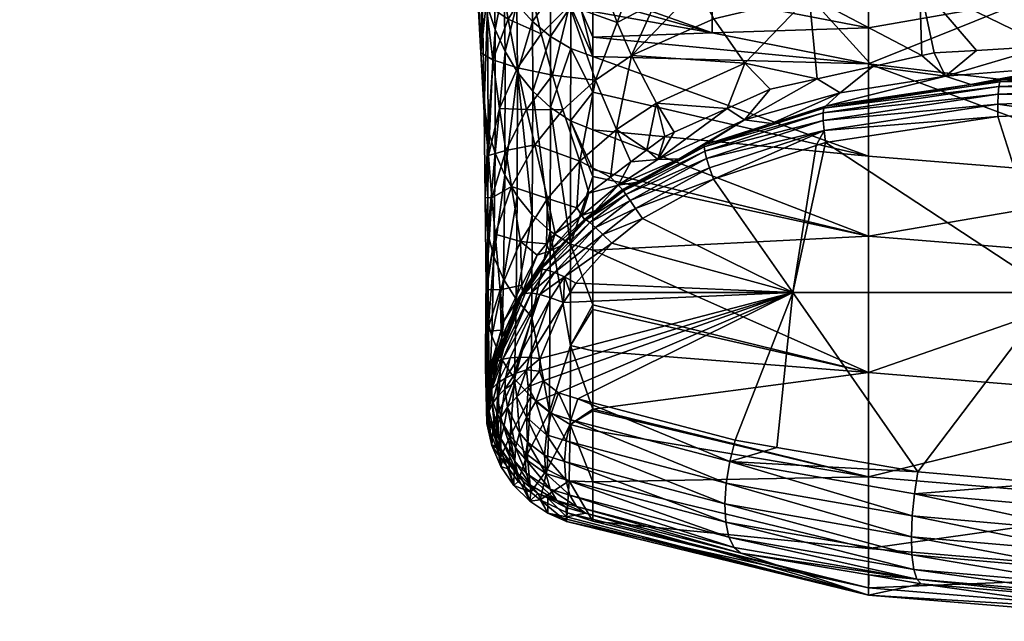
# Model space of a CAD drawing. Extents: x -0.127 to 0.127, y -0.117 to 0.028.
# Tile 2 of 256: x -0.11199 to -0.10088, y -0.06847 to -0.06168. Entities that reach past the tile are written whole.
import ezdxf

# ---------------------------------------------------------------- set-up
doc = ezdxf.new("R2010")
doc.units = 0
doc.layers.add('mesh', color=7, linetype='CONTINUOUS')

msp = doc.modelspace()

# ---------------------------------------------------------------- meshes
at = {"layer": 'mesh'}
mesh = msp.add_polyface(dxfattribs=at)
corners = [(-0.106726, -0.06151, 0.091809), (-0.106584, -0.061045, 0.092458), (-0.106478, -0.061675, 0.095358), (-0.106701, -0.063213, 0.09731), (-0.106786, -0.062053, 0.091165), (-0.106651, -0.062133, 0.094793), (-0.10675, -0.062728, 0.090849), (-0.106372, -0.062223, 0.098274), (-0.106576, -0.062681, 0.097791), (-0.106505, -0.063156, 0.100801), (-0.106662, -0.06369, 0.100401), (-0.106771, -0.061331, 0.084506), (-0.106866, -0.060609, 0.085081), (-0.106687, -0.060325, 0.089578), (-0.106372, -0.060654, 0.093109), (-0.106867, -0.060016, 0.085901), (-0.106789, -0.060499, 0.081157), (-0.106789, -0.060539, 0.081316), (-0.106731, -0.060799, 0.081269), (-0.106514, -0.062038, 0.0843), (-0.106625, -0.063187, 0.090541), (-0.106517, -0.063436, 0.090554), (-0.106626, -0.06179, 0.084281), (-0.106528, -0.061285, 0.081185), (-0.106644, -0.061049, 0.081226), (-0.106539, -0.060865, 0.079647), (-0.106659, -0.060644, 0.079737), (-0.106546, -0.060206, 0.078207), (-0.106703, -0.062927, 0.090526), (-0.106712, -0.061532, 0.084261), (-0.106746, -0.060409, 0.079832), (-0.106388, -0.061069, 0.079566), (-0.104115, -0.060891, 0.225583), (-0.111425, -0.059824, 0.220414), (-0.105513, -0.060891, 0.226842), (-0.107385, -0.060891, 0.230083), (-0.116444, -0.059817, 0.231104), (-0.107776, -0.060891, 0.231923), (-0.106751, -0.062657, 0.090528), (-0.106738, -0.063685, 0.096854), (-0.106772, -0.061265, 0.084239), (-0.10671, -0.064092, 0.096867)]
mesh.append_faces([[corners[k] for k in face] for face in [(0, 1, 2, 2), (3, 4, 5, 5), (3, 6, 4, 4), (7, 8, 5, 5), (9, 10, 3, 3), (8, 3, 5, 5), (8, 9, 3, 3), (4, 11, 12, 12), (1, 13, 14, 14), (0, 13, 1, 1), (15, 4, 12, 12), (0, 4, 15, 15), (0, 5, 4, 4), (2, 5, 0, 0), (2, 7, 5, 5), (16, 17, 18, 18), (19, 20, 21, 21), (19, 22, 20, 20), (23, 22, 19, 19), (23, 24, 22, 22), (25, 24, 23, 23), (25, 26, 24, 24), (27, 26, 25, 25), (22, 28, 20, 20), (22, 29, 28, 28), (24, 29, 22, 22), (24, 18, 29, 29), (26, 18, 24, 24), (26, 30, 18, 18), (31, 25, 23, 23), (32, 33, 34, 34), (35, 36, 37, 37), (6, 38, 4, 4), (39, 6, 3, 3), (12, 40, 17, 17), (12, 11, 40, 40), (4, 38, 11, 11), (39, 28, 6, 6), (39, 41, 28, 28), (28, 38, 6, 6), (29, 38, 28, 28), (29, 11, 38, 38), (29, 40, 11, 11), (18, 40, 29, 29), (18, 17, 40, 40)]])
mesh = msp.add_polyface(dxfattribs=at)
corners = [(-0.106239, -0.061291, 0.095925), (-0.106478, -0.061675, 0.095358), (-0.106584, -0.061045, 0.092458), (-0.106106, -0.061839, 0.098759), (-0.105788, -0.061519, 0.099246), (-0.106372, -0.062223, 0.098274), (-0.106272, -0.062695, 0.101203), (-0.106576, -0.062681, 0.097791), (-0.105979, -0.062305, 0.101607), (-0.105861, -0.062696, 0.104465), (-0.106179, -0.063094, 0.104142), (-0.10644, -0.063562, 0.103821), (-0.106505, -0.063156, 0.100801), (-0.106034, -0.063698, 0.110043), (-0.10567, -0.063278, 0.110205), (-0.105944, -0.060973, 0.096494), (-0.106372, -0.060654, 0.093109), (-0.1061, -0.060333, 0.093762), (-0.106207, -0.063882, 0.090574), (-0.106373, -0.062271, 0.084317), (-0.106378, -0.06367, 0.090565), (-0.106202, -0.062485, 0.084331), (-0.106205, -0.061701, 0.081117), (-0.106381, -0.061504, 0.081149), (-0.106208, -0.061251, 0.079496), (-0.106388, -0.061069, 0.079566), (-0.106003, -0.062671, 0.084341), (-0.106005, -0.064066, 0.090581), (-0.106001, -0.061869, 0.081092), (-0.106002, -0.061406, 0.079437), (-0.106002, -0.060665, 0.077857), (-0.105772, -0.060771, 0.077776), (-0.105773, -0.06153, 0.079391), (-0.105773, -0.062004, 0.081074), (-0.105776, -0.064215, 0.090584), (-0.105775, -0.062823, 0.084348), (-0.106517, -0.063436, 0.090554), (-0.106514, -0.062038, 0.0843), (-0.106528, -0.061285, 0.081185), (-0.106305, -0.060459, 0.078014), (-0.106539, -0.060865, 0.079647), (-0.106546, -0.060206, 0.078207)]
mesh.append_faces([[corners[k] for k in face] for face in [(0, 1, 2, 2), (0, 3, 1, 1), (4, 3, 0, 0), (5, 6, 7, 7), (8, 6, 5, 5), (8, 9, 6, 6), (10, 11, 12, 12), (10, 13, 11, 11), (14, 13, 10, 10), (6, 12, 7, 7), (6, 10, 12, 12), (9, 10, 6, 6), (9, 14, 10, 10), (0, 15, 4, 4), (0, 16, 15, 15), (2, 16, 0, 0), (3, 5, 1, 1), (3, 8, 5, 5), (4, 8, 3, 3), (17, 15, 16, 16), (18, 19, 20, 20), (21, 19, 18, 18), (22, 19, 21, 21), (22, 23, 19, 19), (24, 23, 22, 22), (24, 25, 23, 23), (26, 21, 27, 27), (28, 21, 26, 26), (28, 22, 21, 21), (29, 22, 28, 28), (29, 24, 22, 22), (30, 24, 29, 29), (29, 31, 30, 30), (28, 32, 29, 29), (26, 33, 28, 28), (34, 35, 26, 26), (19, 36, 20, 20), (19, 37, 36, 36), (23, 37, 19, 19), (23, 38, 37, 37), (25, 38, 23, 23), (39, 25, 24, 24), (30, 39, 24, 24), (39, 40, 25, 25), (39, 41, 40, 40)]])
mesh = msp.add_polyface(dxfattribs=at)
corners = [(-0.098825, -0.061259, 0.232864), (-0.102486, -0.060891, 0.224642), (-0.104115, -0.060891, 0.225583), (-0.105513, -0.060891, 0.226842), (-0.105513, -0.060891, 0.238886), (-0.104115, -0.060891, 0.240145), (-0.102486, -0.060891, 0.241086), (-0.103082, -0.061414, 0.1064), (-0.102366, -0.062207, 0.115967), (-0.102992, -0.062346, 0.115965), (-0.103475, -0.060666, 0.101661), (-0.102175, -0.060573, 0.102539), (-0.101839, -0.061276, 0.106987), (-0.101674, -0.062054, 0.115969), (-0.10181, -0.062084, 0.115968), (-0.103523, -0.062464, 0.115963), (-0.104009, -0.062683, 0.115962), (-0.103809, -0.06217, 0.110854), (-0.104158, -0.06167, 0.105763), (-0.103811, -0.06281, 0.121306), (-0.102899, -0.062655, 0.128457), (-0.101544, -0.062316, 0.122315), (-0.101259, -0.062412, 0.128622), (-0.102733, -0.062507, 0.121847), (-0.103508, -0.06285, 0.128399), (-0.104262, -0.063092, 0.128326), (-0.105525, -0.062922, 0.084354), (-0.102413, -0.064121, 0.086119), (-0.102413, -0.063221, 0.082406), (-0.104177, -0.061428, 0.077952), (-0.102413, -0.061772, 0.077822), (-0.102413, -0.061253, 0.076981), (-0.104177, -0.060914, 0.077137), (-0.104177, -0.061829, 0.078823), (-0.102413, -0.062178, 0.078712), (-0.105525, -0.062097, 0.081063), (-0.102916, -0.062677, 0.12864), (-0.102914, -0.062929, 0.129127), (-0.102897, -0.063065, 0.12925), (-0.103002, -0.0631, 0.129239), (-0.104162, -0.06348, 0.129123), (-0.104268, -0.063113, 0.128509), (-0.102924, -0.062731, 0.128817), (-0.102923, -0.062816, 0.128981), (-0.104261, -0.063164, 0.128686), (-0.10424, -0.063245, 0.128851), (-0.104207, -0.063351, 0.128998), (-0.100944, -0.062434, 0.129017), (-0.100951, -0.062519, 0.129182), (-0.100954, -0.062633, 0.129328), (-0.100954, -0.062772, 0.129451)]
mesh.append_faces([[corners[k] for k in face] for face in [(0, 1, 2, 2), (3, 0, 2, 2), (0, 4, 5, 5), (0, 5, 6, 6), (7, 8, 9, 9), (10, 11, 7, 7), (12, 13, 14, 14), (15, 16, 17, 17), (7, 17, 18, 18), (9, 17, 7, 7), (9, 15, 17, 17), (7, 14, 8, 8), (7, 12, 14, 14), (11, 12, 7, 7), (19, 16, 15, 15), (20, 21, 22, 22), (20, 23, 21, 21), (24, 23, 20, 20), (24, 19, 23, 23), (25, 19, 24, 24), (21, 14, 13, 13), (21, 8, 14, 14), (23, 8, 21, 21), (23, 9, 8, 8), (19, 9, 23, 23), (19, 15, 9, 9), (26, 27, 28, 28), (29, 30, 31, 31), (31, 32, 29, 29), (30, 33, 34, 34), (29, 33, 30, 30), (34, 35, 28, 28), (36, 20, 22, 22), (37, 38, 39, 39), (40, 37, 39, 39), (36, 24, 20, 20), (36, 41, 24, 24), (42, 41, 36, 36), (43, 44, 42, 42), (37, 45, 43, 43), (40, 46, 37, 37), (47, 42, 36, 36), (48, 43, 42, 42), (49, 37, 43, 43), (50, 38, 37, 37)]])
mesh = msp.add_polyface(dxfattribs=at)
corners = [(-0.102486, -0.060891, 0.224642), (-0.098825, -0.061259, 0.232864), (-0.100696, -0.060891, 0.224061), (-0.098825, -0.060559, 0.103496), (-0.098825, -0.061203, 0.107628), (-0.100413, -0.061216, 0.107447), (-0.100616, -0.060556, 0.103226), (-0.101839, -0.061276, 0.106987), (-0.101196, -0.062026, 0.115968), (-0.101674, -0.062054, 0.115969), (-0.100396, -0.06198, 0.115966), (-0.10001, -0.061958, 0.115966), (-0.098825, -0.061889, 0.115963), (-0.098825, -0.062172, 0.12275), (-0.098825, -0.062287, 0.12875), (-0.100919, -0.062362, 0.128656), (-0.101259, -0.062412, 0.128622), (-0.100228, -0.062213, 0.12264), (-0.101544, -0.062316, 0.122315), (-0.098825, -0.062153, 0.121761), (-0.102413, -0.061253, 0.076981), (-0.102413, -0.061772, 0.077822), (-0.100625, -0.061456, 0.076887), (-0.098825, -0.06087, 0.076068), (-0.102413, -0.060605, 0.076221), (-0.098825, -0.063509, 0.082346), (-0.100625, -0.062388, 0.078646), (-0.102413, -0.062178, 0.078712), (-0.098825, -0.062458, 0.078623), (-0.102413, -0.063221, 0.082406), (-0.098825, -0.062555, 0.129425), (-0.098825, -0.062694, 0.129548), (-0.100209, -0.062744, 0.129485), (-0.100933, -0.062381, 0.12884), (-0.102916, -0.062677, 0.12864), (-0.100944, -0.062434, 0.129017), (-0.100951, -0.062519, 0.129182), (-0.102924, -0.062731, 0.128817), (-0.100954, -0.062633, 0.129328), (-0.102923, -0.062816, 0.128981), (-0.100954, -0.062772, 0.129451), (-0.102914, -0.062929, 0.129127), (-0.098825, -0.062305, 0.128935), (-0.098825, -0.062358, 0.129113), (-0.098825, -0.062442, 0.129278), (-0.100323, -0.064758, 0.130716), (-0.102897, -0.063065, 0.12925)]
mesh.append_faces([[corners[k] for k in face] for face in [(0, 1, 2, 2), (3, 4, 5, 5), (6, 5, 7, 7), (7, 8, 9, 9), (7, 10, 8, 8), (5, 10, 7, 7), (5, 11, 10, 10), (4, 11, 5, 5), (4, 12, 11, 11), (13, 14, 15, 15), (16, 17, 15, 15), (16, 18, 17, 17), (17, 13, 15, 15), (12, 19, 17, 17), (17, 11, 12, 12), (17, 10, 11, 11), (18, 10, 17, 17), (18, 8, 10, 10), (9, 8, 18, 18), (20, 21, 22, 22), (23, 24, 22, 22), (25, 26, 27, 27), (22, 26, 28, 28), (22, 27, 26, 26), (21, 27, 22, 22), (27, 29, 25, 25), (30, 31, 32, 32), (33, 16, 15, 15), (33, 34, 16, 16), (35, 34, 33, 33), (36, 37, 35, 35), (38, 39, 36, 36), (40, 41, 38, 38), (42, 15, 14, 14), (42, 33, 15, 15), (43, 33, 42, 42), (43, 35, 33, 33), (44, 35, 43, 43), (44, 36, 35, 35), (30, 36, 44, 44), (30, 38, 36, 36), (32, 38, 30, 30), (32, 40, 38, 38), (45, 40, 32, 32), (45, 46, 40, 40)]])
mesh = msp.add_polyface(dxfattribs=at)
corners = [(-0.098825, -0.061259, 0.232864), (-0.107385, -0.060891, 0.230083), (-0.107776, -0.060891, 0.231923), (-0.105513, -0.060891, 0.226842), (-0.106619, -0.060891, 0.228364), (-0.107776, -0.060891, 0.233805), (-0.107385, -0.060891, 0.235645), (-0.106619, -0.060891, 0.237364), (-0.105513, -0.060891, 0.238886), (-0.105087, -0.062084, 0.105114), (-0.104158, -0.06167, 0.105763), (-0.103809, -0.06217, 0.110854), (-0.103475, -0.060666, 0.101661), (-0.103082, -0.061414, 0.1064), (-0.104348, -0.061316, 0.10323), (-0.104806, -0.062621, 0.110529), (-0.105788, -0.061519, 0.099246), (-0.10542, -0.061257, 0.099734), (-0.105249, -0.061711, 0.102418), (-0.105944, -0.060973, 0.096494), (-0.105495, -0.062362, 0.104789), (-0.105979, -0.062305, 0.101607), (-0.104544, -0.060879, 0.100708), (-0.10482, -0.061491, 0.102825), (-0.105005, -0.061045, 0.100222), (-0.105651, -0.061579, 0.079374), (-0.105525, -0.061588, 0.079371), (-0.105525, -0.061444, 0.078945), (-0.105525, -0.061877, 0.080222), (-0.105525, -0.062097, 0.081063), (-0.105525, -0.061032, 0.078108), (-0.105651, -0.060813, 0.077744), (-0.105525, -0.061347, 0.078662), (-0.105772, -0.060771, 0.077776), (-0.105773, -0.06153, 0.079391), (-0.105773, -0.062004, 0.081074), (-0.106002, -0.061406, 0.079437), (-0.106001, -0.061869, 0.081092), (-0.102413, -0.062178, 0.078712), (-0.104177, -0.061829, 0.078823), (-0.104177, -0.061428, 0.077952), (-0.105525, -0.06082, 0.077734), (-0.104177, -0.060914, 0.077137), (-0.105525, -0.062496, 0.082587)]
mesh.append_faces([[corners[k] for k in face] for face in [(0, 1, 2, 2), (0, 3, 4, 4), (0, 4, 1, 1), (0, 2, 5, 5), (0, 5, 6, 6), (0, 6, 7, 7), (0, 7, 8, 8), (9, 10, 11, 11), (12, 13, 14, 14), (11, 15, 9, 9), (16, 17, 18, 18), (16, 19, 17, 17), (16, 20, 21, 21), (18, 20, 16, 16), (18, 9, 20, 20), (22, 23, 24, 24), (14, 23, 22, 22), (24, 18, 17, 17), (23, 18, 24, 24), (23, 9, 18, 18), (14, 9, 23, 23), (14, 10, 9, 9), (13, 10, 14, 14), (25, 26, 27, 27), (25, 28, 26, 26), (29, 28, 25, 25), (25, 30, 31, 31), (25, 32, 30, 30), (27, 32, 25, 25), (33, 25, 31, 31), (34, 25, 33, 33), (34, 29, 25, 25), (35, 29, 34, 34), (36, 34, 33, 33), (37, 35, 34, 34), (28, 38, 39, 39), (39, 26, 28, 28), (39, 27, 26, 26), (32, 27, 39, 39), (40, 41, 30, 30), (40, 42, 41, 41), (40, 32, 39, 39), (30, 32, 40, 40), (28, 29, 38, 38), (35, 43, 29, 29)]])
mesh = msp.add_polyface(dxfattribs=at)
corners = [(-0.105495, -0.062362, 0.104789), (-0.105861, -0.062696, 0.104465), (-0.105979, -0.062305, 0.101607), (-0.105325, -0.063456, 0.115963), (-0.105568, -0.063638, 0.115963), (-0.10567, -0.063278, 0.110205), (-0.105258, -0.062921, 0.110366), (-0.105093, -0.063283, 0.115962), (-0.104915, -0.06315, 0.115961), (-0.104806, -0.062621, 0.110529), (-0.104712, -0.062999, 0.115961), (-0.104605, -0.062951, 0.115961), (-0.104009, -0.062683, 0.115962), (-0.105087, -0.062084, 0.105114), (-0.103809, -0.06217, 0.110854), (-0.105775, -0.062823, 0.084348), (-0.105525, -0.063372, 0.086217), (-0.105525, -0.062922, 0.084354), (-0.105525, -0.06345, 0.086537), (-0.106003, -0.062671, 0.084341), (-0.105773, -0.062004, 0.081074), (-0.105776, -0.064215, 0.090584), (-0.104549, -0.063249, 0.128313), (-0.10504, -0.063516, 0.128291), (-0.105236, -0.063547, 0.120422), (-0.104789, -0.063257, 0.120723), (-0.103811, -0.06281, 0.121306), (-0.104262, -0.063092, 0.128326), (-0.102413, -0.064121, 0.086119), (-0.104268, -0.063113, 0.128509), (-0.103508, -0.06285, 0.128399), (-0.105179, -0.06361, 0.128469), (-0.104261, -0.063164, 0.128686), (-0.10424, -0.063245, 0.128851), (-0.105151, -0.063651, 0.128648), (-0.104207, -0.063351, 0.128998), (-0.105104, -0.063719, 0.128815), (-0.102924, -0.062731, 0.128817), (-0.102923, -0.062816, 0.128981), (-0.102914, -0.062929, 0.129127), (-0.105525, -0.062496, 0.082587), (-0.102413, -0.063221, 0.082406), (-0.105525, -0.062097, 0.081063)]
mesh.append_faces([[corners[k] for k in face] for face in [(0, 1, 2, 2), (3, 4, 5, 5), (6, 3, 5, 5), (6, 7, 3, 3), (6, 8, 7, 7), (9, 8, 6, 6), (9, 10, 8, 8), (9, 11, 10, 10), (12, 11, 9, 9), (0, 5, 1, 1), (0, 6, 5, 5), (13, 6, 0, 0), (13, 9, 6, 6), (14, 12, 9, 9), (15, 16, 17, 17), (18, 16, 15, 15), (19, 15, 20, 20), (21, 18, 15, 15), (22, 23, 24, 24), (25, 8, 10, 10), (25, 7, 8, 8), (22, 26, 27, 27), (22, 25, 26, 26), (24, 25, 22, 22), (24, 7, 25, 25), (3, 7, 24, 24), (25, 12, 26, 26), (25, 11, 12, 12), (10, 11, 25, 25), (16, 28, 17, 17), (29, 27, 30, 30), (31, 23, 22, 22), (29, 22, 27, 27), (29, 31, 22, 22), (32, 31, 29, 29), (33, 34, 32, 32), (35, 36, 33, 33), (37, 32, 29, 29), (38, 33, 32, 32), (39, 35, 33, 33), (40, 20, 15, 15), (15, 17, 40, 40), (41, 42, 40, 40), (17, 41, 40, 40)]])
mesh = msp.add_polyface(dxfattribs=at)
corners = [(-0.10644, -0.063562, 0.103821), (-0.106625, -0.064102, 0.1035), (-0.106662, -0.06369, 0.100401), (-0.106338, -0.064182, 0.109882), (-0.106034, -0.063698, 0.110043), (-0.106568, -0.064729, 0.109722), (-0.106725, -0.064726, 0.103386), (-0.106046, -0.064209, 0.115963), (-0.106153, -0.064337, 0.115963), (-0.105949, -0.064093, 0.115963), (-0.105705, -0.063802, 0.115963), (-0.106505, -0.063156, 0.100801), (-0.106207, -0.063882, 0.090574), (-0.106378, -0.06367, 0.090565), (-0.106387, -0.064835, 0.096824), (-0.106202, -0.062485, 0.084331), (-0.106005, -0.064066, 0.090581), (-0.106003, -0.062671, 0.084341), (-0.105776, -0.064215, 0.090584), (-0.10621, -0.065038, 0.096816), (-0.106722, -0.064981, 0.103196), (-0.106699, -0.065117, 0.103192), (-0.10671, -0.064092, 0.096867), (-0.106517, -0.063436, 0.090554), (-0.106642, -0.064357, 0.09685), (-0.106533, -0.064607, 0.096836), (-0.106625, -0.063187, 0.090541), (-0.106703, -0.062927, 0.090526), (-0.106012, -0.064293, 0.1198), (-0.105891, -0.064236, 0.128325), (-0.106137, -0.064508, 0.128353), (-0.106246, -0.064675, 0.128378), (-0.106317, -0.064752, 0.119482), (-0.106106, -0.064494, 0.128544), (-0.106288, -0.064769, 0.12859), (-0.105957, -0.064532, 0.128899), (-0.105845, -0.064583, 0.129049), (-0.106123, -0.064781, 0.128948), (-0.106045, -0.064502, 0.128728), (-0.106221, -0.064764, 0.128776), (-0.105556, -0.063968, 0.128661), (-0.106726, -0.064694, 0.103184), (-0.106738, -0.063685, 0.096854), (-0.106323, -0.064674, 0.115963), (-0.106701, -0.063213, 0.09731), (-0.10673, -0.064843, 0.1032)]
mesh.append_faces([[corners[k] for k in face] for face in [(0, 1, 2, 2), (0, 3, 1, 1), (4, 3, 0, 0), (1, 5, 6, 6), (3, 5, 1, 1), (3, 7, 8, 8), (4, 7, 3, 3), (4, 9, 7, 7), (10, 9, 4, 4), (11, 0, 2, 2), (12, 13, 14, 14), (15, 12, 16, 16), (17, 16, 18, 18), (19, 12, 14, 14), (19, 16, 12, 12), (20, 21, 22, 22), (23, 24, 25, 25), (23, 26, 24, 24), (24, 22, 21, 21), (26, 22, 24, 24), (26, 27, 22, 22), (13, 25, 14, 14), (13, 23, 25, 25), (28, 29, 30, 30), (30, 31, 32, 32), (32, 28, 30, 30), (32, 8, 28, 28), (28, 7, 9, 9), (8, 7, 28, 28), (33, 30, 29, 29), (34, 30, 33, 33), (34, 31, 30, 30), (35, 36, 37, 37), (38, 35, 39, 39), (33, 38, 34, 34), (33, 40, 38, 38), (2, 41, 42, 42), (2, 1, 41, 41), (1, 6, 41, 41), (3, 43, 5, 5), (3, 8, 43, 43), (44, 2, 42, 42), (42, 41, 22, 22), (45, 22, 41, 41), (43, 8, 32, 32)]])
mesh = msp.add_polyface(dxfattribs=at)
corners = [(-0.098825, -0.068469, 0.123614), (-0.10182, -0.068046, 0.130381), (-0.099896, -0.06821, 0.130654), (-0.102414, -0.068175, 0.123603), (-0.098825, -0.068387, 0.116102), (-0.098825, -0.067947, 0.108584), (-0.102413, -0.068091, 0.116084), (-0.098825, -0.067138, 0.101069), (-0.102413, -0.067649, 0.108565), (-0.098825, -0.065958, 0.093565), (-0.102413, -0.066838, 0.101057), (-0.102413, -0.06566, 0.093572), (-0.098825, -0.064414, 0.086081), (-0.102413, -0.064121, 0.086119), (-0.098825, -0.063509, 0.082346), (-0.102413, -0.063221, 0.082406), (-0.101867, -0.067995, 0.130623), (-0.099913, -0.068164, 0.130902), (-0.099515, -0.068224, 0.130677), (-0.099526, -0.068178, 0.130925), (-0.098826, -0.068216, 0.130664), (-0.099533, -0.067218, 0.131622), (-0.09991, -0.066952, 0.131564), (-0.099524, -0.066967, 0.131588), (-0.099924, -0.067203, 0.131597), (-0.100395, -0.06691, 0.131492), (-0.101896, -0.06703, 0.131306), (-0.101858, -0.066783, 0.131276), (-0.101902, -0.067884, 0.130847), (-0.099926, -0.068056, 0.131131), (-0.099534, -0.068071, 0.131155), (-0.101924, -0.06772, 0.131038), (-0.099934, -0.067895, 0.131326), (-0.099539, -0.06791, 0.13135), (-0.10193, -0.067514, 0.131184), (-0.099936, -0.06769, 0.131474), (-0.099541, -0.067705, 0.131499), (-0.101921, -0.06728, 0.131275), (-0.099933, -0.067454, 0.131567), (-0.099539, -0.067469, 0.131591), (-0.100209, -0.062744, 0.129485), (-0.098825, -0.062694, 0.129548), (-0.100323, -0.064758, 0.130716)]
mesh.append_faces([[corners[k] for k in face] for face in [(0, 1, 2, 2), (0, 3, 1, 1), (4, 3, 0, 0), (5, 6, 4, 4), (7, 8, 5, 5), (9, 10, 7, 7), (9, 11, 10, 10), (12, 11, 9, 9), (12, 13, 11, 11), (14, 13, 12, 12), (14, 15, 13, 13), (16, 2, 1, 1), (17, 2, 16, 16), (17, 18, 2, 2), (19, 18, 17, 17), (19, 20, 18, 18), (21, 22, 23, 23), (24, 22, 21, 21), (24, 25, 22, 22), (26, 25, 24, 24), (26, 27, 25, 25), (28, 17, 16, 16), (29, 17, 28, 28), (29, 19, 17, 17), (30, 19, 29, 29), (31, 29, 28, 28), (32, 29, 31, 31), (32, 30, 29, 29), (33, 30, 32, 32), (34, 32, 31, 31), (35, 32, 34, 34), (35, 33, 32, 32), (36, 33, 35, 35), (37, 35, 34, 34), (38, 35, 37, 37), (38, 36, 35, 35), (39, 36, 38, 38), (26, 38, 37, 37), (24, 38, 26, 26), (24, 39, 38, 38), (21, 39, 24, 24), (40, 41, 42, 42), (42, 23, 22, 22), (42, 25, 27, 27), (22, 25, 42, 42)]])
mesh = msp.add_polyface(dxfattribs=at)
corners = [(-0.102414, -0.068175, 0.123603), (-0.10241, -0.067945, 0.130209), (-0.10182, -0.068046, 0.130381), (-0.105525, -0.067339, 0.115963), (-0.102413, -0.068091, 0.116084), (-0.102413, -0.067649, 0.108565), (-0.105819, -0.067343, 0.121093), (-0.10582, -0.067316, 0.12238), (-0.105821, -0.067291, 0.123572), (-0.103853, -0.067699, 0.129788), (-0.105607, -0.067249, 0.128979), (-0.102413, -0.064121, 0.086119), (-0.105525, -0.064282, 0.090593), (-0.102413, -0.06566, 0.093572), (-0.105525, -0.063372, 0.086217), (-0.105525, -0.06345, 0.086537), (-0.105525, -0.066077, 0.101029), (-0.102413, -0.066838, 0.101057), (-0.105525, -0.06495, 0.09385), (-0.105525, -0.065416, 0.096821), (-0.105525, -0.066095, 0.101144), (-0.105525, -0.066316, 0.103186), (-0.098825, -0.068387, 0.116102), (-0.098825, -0.067947, 0.108584), (-0.098825, -0.067138, 0.101069), (-0.104162, -0.06348, 0.129123), (-0.105041, -0.063811, 0.128964), (-0.104207, -0.063351, 0.128998), (-0.104964, -0.063924, 0.129089), (-0.101867, -0.067995, 0.130623), (-0.10393, -0.067638, 0.130018), (-0.105707, -0.067175, 0.129193), (-0.103979, -0.066666, 0.130674), (-0.101858, -0.066783, 0.131276), (-0.101896, -0.06703, 0.131306), (-0.103448, -0.066506, 0.130791), (-0.103917, -0.066425, 0.130648), (-0.103988, -0.067519, 0.13023), (-0.101902, -0.067884, 0.130847), (-0.104023, -0.067351, 0.130412), (-0.101924, -0.06772, 0.131038), (-0.104034, -0.067144, 0.130552), (-0.10193, -0.067514, 0.131184), (-0.104018, -0.066911, 0.130641), (-0.101921, -0.06728, 0.131275), (-0.105691, -0.06596, 0.129794), (-0.103266, -0.064758, 0.130158), (-0.105311, -0.064202, 0.129105), (-0.105781, -0.064758, 0.129197), (-0.105714, -0.064654, 0.129174), (-0.102897, -0.063065, 0.12925), (-0.100323, -0.064758, 0.130716), (-0.103002, -0.0631, 0.129239), (-0.105525, -0.066894, 0.108518)]
mesh.append_faces([[corners[k] for k in face] for face in [(0, 1, 2, 2), (3, 4, 5, 5), (6, 0, 4, 4), (7, 8, 0, 0), (9, 0, 10, 10), (9, 1, 0, 0), (11, 12, 13, 13), (14, 15, 11, 11), (13, 16, 17, 17), (18, 19, 13, 13), (20, 21, 17, 17), (22, 4, 0, 0), (23, 5, 4, 4), (24, 17, 5, 5), (25, 26, 27, 27), (28, 26, 25, 25), (9, 29, 1, 1), (9, 30, 29, 29), (31, 30, 9, 9), (29, 2, 1, 1), (32, 33, 34, 34), (32, 35, 33, 33), (36, 35, 32, 32), (37, 29, 30, 30), (38, 29, 37, 37), (39, 38, 37, 37), (40, 38, 39, 39), (41, 40, 39, 39), (42, 40, 41, 41), (43, 42, 41, 41), (44, 42, 43, 43), (32, 44, 43, 43), (34, 44, 32, 32), (36, 45, 46, 46), (46, 28, 25, 25), (46, 47, 28, 28), (48, 49, 46, 46), (46, 50, 51, 51), (46, 52, 50, 50), (25, 52, 46, 46), (46, 35, 36, 36), (46, 33, 35, 35), (51, 33, 46, 46), (17, 53, 5, 5)]])
mesh = msp.add_polyface(dxfattribs=at)
corners = [(-0.10567, -0.063278, 0.110205), (-0.105705, -0.063802, 0.115963), (-0.106034, -0.063698, 0.110043), (-0.105568, -0.063638, 0.115963), (-0.105525, -0.064897, 0.093591), (-0.105525, -0.064282, 0.090593), (-0.105776, -0.064215, 0.090584), (-0.106005, -0.064066, 0.090581), (-0.105775, -0.065355, 0.096811), (-0.105525, -0.06345, 0.086537), (-0.105236, -0.063547, 0.120422), (-0.105188, -0.063597, 0.128284), (-0.105496, -0.063838, 0.128291), (-0.10504, -0.063516, 0.128291), (-0.106012, -0.064293, 0.1198), (-0.105617, -0.063933, 0.128294), (-0.105891, -0.064236, 0.128325), (-0.105648, -0.063891, 0.120114), (-0.105949, -0.064093, 0.115963), (-0.105325, -0.063456, 0.115963), (-0.102413, -0.064121, 0.086119), (-0.105845, -0.064583, 0.129049), (-0.105781, -0.064758, 0.129197), (-0.105855, -0.064873, 0.129222), (-0.105598, -0.063937, 0.128481), (-0.106106, -0.064494, 0.128544), (-0.105957, -0.064532, 0.128899), (-0.10541, -0.064103, 0.128979), (-0.105493, -0.064024, 0.12883), (-0.105041, -0.063811, 0.128964), (-0.105104, -0.063719, 0.128815), (-0.106045, -0.064502, 0.128728), (-0.105556, -0.063968, 0.128661), (-0.105151, -0.063651, 0.128648), (-0.105179, -0.06361, 0.128469), (-0.104261, -0.063164, 0.128686), (-0.10424, -0.063245, 0.128851), (-0.104207, -0.063351, 0.128998), (-0.104964, -0.063924, 0.129089), (-0.105311, -0.064202, 0.129105), (-0.105714, -0.064654, 0.129174), (-0.103266, -0.064758, 0.130158)]
mesh.append_faces([[corners[k] for k in face] for face in [(0, 1, 2, 2), (3, 1, 0, 0), (4, 5, 6, 6), (6, 7, 8, 8), (5, 9, 6, 6), (10, 11, 12, 12), (10, 13, 11, 11), (14, 15, 16, 16), (17, 15, 14, 14), (17, 1, 3, 3), (17, 18, 1, 1), (14, 18, 17, 17), (10, 3, 19, 19), (10, 17, 3, 3), (12, 17, 10, 10), (12, 15, 17, 17), (20, 9, 5, 5), (21, 22, 23, 23), (15, 24, 25, 25), (25, 16, 15, 15), (26, 27, 21, 21), (28, 27, 26, 26), (28, 29, 27, 27), (30, 29, 28, 28), (31, 28, 26, 26), (32, 28, 31, 31), (32, 30, 28, 28), (33, 30, 32, 32), (24, 32, 25, 25), (24, 33, 32, 32), (34, 33, 24, 24), (34, 11, 13, 13), (24, 11, 34, 34), (24, 12, 11, 11), (15, 12, 24, 24), (35, 33, 34, 34), (36, 30, 33, 33), (37, 29, 30, 30), (38, 27, 29, 29), (39, 27, 38, 38), (39, 21, 27, 27), (40, 21, 39, 39), (40, 22, 21, 21), (41, 23, 22, 22), (41, 40, 39, 39)]])
mesh = msp.add_polyface(dxfattribs=at)
corners = [(-0.106012, -0.066105, 0.103176), (-0.106005, -0.064066, 0.090581), (-0.10621, -0.065038, 0.096816), (-0.105775, -0.065355, 0.096811), (-0.106387, -0.064835, 0.096824), (-0.106407, -0.065731, 0.103179), (-0.106722, -0.064981, 0.103196), (-0.10671, -0.064092, 0.096867), (-0.10673, -0.064843, 0.1032), (-0.106733, -0.065601, 0.109573), (-0.106732, -0.065463, 0.109568), (-0.106721, -0.065738, 0.109577), (-0.106699, -0.065117, 0.103192), (-0.106533, -0.064607, 0.096836), (-0.106664, -0.06525, 0.103189), (-0.106556, -0.065502, 0.103183), (-0.106642, -0.064357, 0.09685), (-0.106323, -0.064794, 0.128397), (-0.106317, -0.064752, 0.119482), (-0.106246, -0.064675, 0.128378), (-0.106552, -0.065264, 0.119159), (-0.106489, -0.065187, 0.128475), (-0.106686, -0.065759, 0.123362), (-0.106529, -0.065081, 0.115963), (-0.105845, -0.064583, 0.129049), (-0.105855, -0.064873, 0.129222), (-0.105999, -0.064818, 0.129099), (-0.106288, -0.064769, 0.12859), (-0.106123, -0.064781, 0.128948), (-0.106221, -0.064764, 0.128776), (-0.105957, -0.064532, 0.128899), (-0.106045, -0.064502, 0.128728), (-0.106715, -0.065196, 0.109573), (-0.106568, -0.064729, 0.109722), (-0.106558, -0.065182, 0.115963), (-0.106725, -0.064726, 0.103386), (-0.106323, -0.064674, 0.115963), (-0.106726, -0.064694, 0.103184), (-0.106665, -0.065603, 0.128559), (-0.106698, -0.065711, 0.11887), (-0.106117, -0.065502, 0.129397), (-0.106243, -0.065491, 0.129316), (-0.106456, -0.065495, 0.129104), (-0.106538, -0.06551, 0.128979), (-0.106357, -0.065488, 0.129217), (-0.106601, -0.065533, 0.128844), (-0.106644, -0.065564, 0.128703)]
mesh.append_faces([[corners[k] for k in face] for face in [(0, 1, 2, 2), (0, 3, 1, 1), (4, 5, 2, 2), (6, 7, 8, 8), (9, 8, 10, 10), (9, 6, 8, 8), (11, 12, 6, 6), (13, 14, 15, 15), (13, 16, 14, 14), (16, 12, 14, 14), (4, 13, 15, 15), (17, 18, 19, 19), (17, 20, 18, 18), (21, 20, 17, 17), (21, 22, 20, 20), (20, 23, 18, 18), (24, 25, 26, 26), (17, 19, 27, 27), (28, 24, 26, 26), (29, 30, 28, 28), (27, 31, 29, 29), (32, 33, 34, 34), (32, 35, 33, 33), (33, 23, 34, 34), (36, 23, 33, 33), (8, 37, 35, 35), (32, 8, 35, 35), (10, 8, 32, 32), (38, 22, 21, 21), (39, 34, 20, 20), (18, 23, 36, 36), (20, 34, 23, 23), (25, 40, 41, 41), (28, 42, 43, 43), (28, 44, 42, 42), (29, 43, 45, 45), (45, 17, 27, 27), (45, 21, 17, 17), (46, 38, 21, 21), (26, 41, 44, 44), (26, 25, 41, 41), (28, 26, 44, 44), (29, 28, 43, 43), (27, 29, 45, 45)]])
mesh = msp.add_polyface(dxfattribs=at)
corners = [(-0.105778, -0.066247, 0.103178), (-0.105525, -0.066316, 0.103186), (-0.105525, -0.066095, 0.101144), (-0.105776, -0.064215, 0.090584), (-0.105775, -0.065355, 0.096811), (-0.105525, -0.064897, 0.093591), (-0.105525, -0.06495, 0.09385), (-0.105525, -0.065416, 0.096821), (-0.105525, -0.066077, 0.101029), (-0.10604, -0.066757, 0.109591), (-0.105789, -0.066883, 0.109584), (-0.102413, -0.066838, 0.101057), (-0.10582, -0.067316, 0.12238), (-0.102414, -0.068175, 0.123603), (-0.105819, -0.067343, 0.121093), (-0.105607, -0.067249, 0.128979), (-0.105821, -0.067291, 0.123572), (-0.105825, -0.067183, 0.128856), (-0.102413, -0.06566, 0.093572), (-0.105525, -0.064282, 0.090593), (-0.105707, -0.067175, 0.129193), (-0.103853, -0.067699, 0.129788), (-0.105928, -0.067107, 0.129068), (-0.105691, -0.06596, 0.129794), (-0.103979, -0.066666, 0.130674), (-0.105772, -0.066194, 0.129813), (-0.103917, -0.066425, 0.130648), (-0.105783, -0.067047, 0.129391), (-0.10393, -0.067638, 0.130018), (-0.103988, -0.067519, 0.13023), (-0.105829, -0.066873, 0.129561), (-0.104023, -0.067351, 0.130412), (-0.105843, -0.066665, 0.129693), (-0.104034, -0.067144, 0.130552), (-0.105823, -0.066433, 0.129779), (-0.104018, -0.066911, 0.130641), (-0.105525, -0.067339, 0.115963), (-0.105525, -0.066894, 0.108518), (-0.105815, -0.067244, 0.115963), (-0.102413, -0.068091, 0.116084), (-0.102413, -0.067649, 0.108565), (-0.105911, -0.065892, 0.129664), (-0.103266, -0.064758, 0.130158), (-0.106117, -0.065502, 0.129397), (-0.105855, -0.064873, 0.129222), (-0.106125, -0.065645, 0.129456), (-0.106085, -0.065755, 0.129523)]
mesh.append_faces([[corners[k] for k in face] for face in [(0, 1, 2, 2), (3, 4, 5, 5), (4, 6, 5, 5), (4, 7, 6, 6), (8, 7, 4, 4), (0, 8, 4, 4), (2, 8, 0, 0), (9, 10, 0, 0), (11, 8, 2, 2), (12, 13, 14, 14), (15, 16, 17, 17), (15, 13, 16, 16), (18, 5, 6, 6), (18, 19, 5, 5), (18, 7, 8, 8), (15, 20, 21, 21), (15, 22, 20, 20), (17, 22, 15, 15), (23, 24, 25, 25), (26, 24, 23, 23), (27, 28, 20, 20), (29, 28, 27, 27), (30, 29, 27, 27), (31, 29, 30, 30), (32, 31, 30, 30), (33, 31, 32, 32), (34, 33, 32, 32), (35, 33, 34, 34), (25, 35, 34, 34), (24, 35, 25, 25), (10, 36, 37, 37), (10, 38, 36, 36), (0, 37, 1, 1), (0, 10, 37, 37), (38, 39, 36, 36), (14, 39, 38, 38), (40, 37, 36, 36), (11, 1, 37, 37), (23, 25, 41, 41), (42, 43, 44, 44), (42, 45, 43, 43), (42, 46, 45, 45), (41, 46, 42, 42), (42, 23, 41, 41)]])
mesh = msp.add_polyface(dxfattribs=at)
corners = [(-0.106455, -0.066377, 0.109592), (-0.106223, -0.065933, 0.103176), (-0.106407, -0.065731, 0.103179), (-0.106266, -0.066586, 0.109593), (-0.105778, -0.066247, 0.103178), (-0.105775, -0.065355, 0.096811), (-0.106012, -0.066105, 0.103176), (-0.10621, -0.065038, 0.096816), (-0.1066, -0.066136, 0.109588), (-0.106556, -0.065502, 0.103183), (-0.106387, -0.064835, 0.096824), (-0.105772, -0.066194, 0.129813), (-0.105823, -0.066433, 0.129779), (-0.105994, -0.066124, 0.129682), (-0.106563, -0.066168, 0.129139), (-0.106609, -0.066282, 0.128996), (-0.106601, -0.065931, 0.12907), (-0.10651, -0.065725, 0.129158), (-0.106598, -0.065783, 0.129033), (-0.106515, -0.065851, 0.129195), (-0.1064, -0.065674, 0.129268), (-0.106404, -0.065774, 0.129303), (-0.106644, -0.065564, 0.128703), (-0.106489, -0.065187, 0.128475), (-0.106601, -0.065533, 0.128844), (-0.105911, -0.065892, 0.129664), (-0.106663, -0.065845, 0.128896), (-0.106538, -0.06551, 0.128979), (-0.106456, -0.065495, 0.129104), (-0.106486, -0.066051, 0.129265), (-0.106526, -0.066278, 0.129176), (-0.106351, -0.066342, 0.129396), (-0.106395, -0.066511, 0.129268), (-0.106357, -0.065488, 0.129217), (-0.106381, -0.065935, 0.12937), (-0.106273, -0.066166, 0.129493), (-0.106243, -0.065491, 0.129316), (-0.106272, -0.06563, 0.129361), (-0.106252, -0.065824, 0.129449), (-0.106165, -0.06599, 0.129554), (-0.106117, -0.065502, 0.129397), (-0.106125, -0.065645, 0.129456), (-0.106085, -0.065755, 0.129523), (-0.106047, -0.066363, 0.129648)]
mesh.append_faces([[corners[k] for k in face] for face in [(0, 1, 2, 2), (0, 3, 1, 1), (4, 5, 6, 6), (7, 1, 6, 6), (7, 2, 1, 1), (2, 8, 0, 0), (2, 9, 8, 8), (10, 9, 2, 2), (11, 12, 13, 13), (14, 15, 16, 16), (17, 16, 18, 18), (19, 16, 17, 17), (19, 14, 16, 16), (20, 19, 17, 17), (21, 19, 20, 20), (22, 23, 24, 24), (11, 13, 25, 25), (18, 26, 27, 27), (28, 18, 27, 27), (17, 18, 28, 28), (29, 14, 19, 19), (29, 30, 14, 14), (31, 32, 29, 29), (33, 17, 28, 28), (20, 17, 33, 33), (21, 29, 19, 19), (34, 29, 21, 21), (34, 31, 29, 29), (35, 31, 34, 34), (36, 20, 33, 33), (37, 20, 36, 36), (37, 21, 20, 20), (37, 34, 21, 21), (38, 34, 37, 37), (38, 35, 34, 34), (39, 35, 38, 38), (40, 37, 36, 36), (41, 37, 40, 40), (41, 38, 37, 37), (42, 38, 41, 41), (42, 39, 38, 38), (25, 39, 42, 42), (13, 39, 25, 25), (43, 39, 13, 13), (43, 35, 39, 39)]])
mesh = msp.add_polyface(dxfattribs=at)
corners = [(-0.106721, -0.065738, 0.109577), (-0.106722, -0.064981, 0.103196), (-0.106733, -0.065601, 0.109573), (-0.106694, -0.065874, 0.109582), (-0.106699, -0.065117, 0.103192), (-0.1066, -0.066136, 0.109588), (-0.106556, -0.065502, 0.103183), (-0.106664, -0.06525, 0.103189), (-0.106692, -0.066306, 0.11596), (-0.106686, -0.065759, 0.123362), (-0.106689, -0.065748, 0.122376), (-0.106552, -0.065264, 0.119159), (-0.106698, -0.065711, 0.11887), (-0.106724, -0.065994, 0.122378), (-0.106622, -0.066389, 0.128842), (-0.106696, -0.066177, 0.128631), (-0.106693, -0.066097, 0.128783), (-0.106663, -0.065845, 0.128896), (-0.106702, -0.065911, 0.128751), (-0.106661, -0.066014, 0.128931), (-0.106609, -0.066282, 0.128996), (-0.106598, -0.065783, 0.129033), (-0.106601, -0.065931, 0.12907), (-0.106715, -0.065196, 0.109573), (-0.106558, -0.065182, 0.115963), (-0.106705, -0.065681, 0.115963), (-0.106732, -0.065463, 0.109568), (-0.106727, -0.06591, 0.115963), (-0.106714, -0.066151, 0.115961), (-0.106665, -0.065603, 0.128559), (-0.106718, -0.066238, 0.12238), (-0.106706, -0.066073, 0.128616), (-0.1067, -0.06583, 0.128585), (-0.106644, -0.065564, 0.128703), (-0.106601, -0.065533, 0.128844), (-0.106538, -0.06551, 0.128979)]
mesh.append_faces([[corners[k] for k in face] for face in [(0, 1, 2, 2), (3, 4, 0, 0), (3, 5, 6, 6), (7, 3, 6, 6), (7, 4, 3, 3), (3, 8, 5, 5), (9, 10, 11, 11), (12, 11, 10, 10), (10, 13, 12, 12), (9, 13, 10, 10), (14, 15, 16, 16), (17, 16, 18, 18), (19, 16, 17, 17), (19, 14, 16, 16), (20, 14, 19, 19), (21, 19, 17, 17), (22, 19, 21, 21), (22, 20, 19, 19), (23, 24, 25, 25), (26, 23, 25, 25), (27, 26, 25, 25), (27, 2, 26, 26), (27, 0, 2, 2), (27, 3, 0, 0), (28, 3, 27, 27), (3, 28, 8, 8), (25, 24, 12, 12), (12, 27, 25, 25), (12, 13, 27, 27), (9, 29, 13, 13), (30, 31, 15, 15), (13, 31, 30, 30), (13, 32, 31, 31), (29, 32, 13, 13), (30, 27, 13, 13), (30, 28, 27, 27), (18, 29, 33, 33), (18, 32, 29, 29), (18, 31, 32, 32), (16, 31, 18, 18), (16, 15, 31, 31), (34, 18, 33, 33), (17, 18, 34, 34), (35, 17, 34, 34)]])
mesh = msp.add_polyface(dxfattribs=at)
corners = [(-0.105778, -0.066247, 0.103178), (-0.106012, -0.066105, 0.103176), (-0.10604, -0.066757, 0.109591), (-0.106266, -0.066586, 0.109593), (-0.106223, -0.065933, 0.103176), (-0.1066, -0.066136, 0.109588), (-0.106692, -0.066306, 0.11596), (-0.10661, -0.066511, 0.115959), (-0.106455, -0.066377, 0.109592), (-0.106367, -0.066892, 0.115958), (-0.106696, -0.066177, 0.128631), (-0.106652, -0.06632, 0.128654), (-0.106664, -0.066486, 0.122381), (-0.106602, -0.066485, 0.128681), (-0.106562, -0.066723, 0.122382), (-0.10653, -0.066621, 0.128706), (-0.106718, -0.066238, 0.12238), (-0.105843, -0.066665, 0.129693), (-0.106067, -0.066594, 0.129563), (-0.106047, -0.066363, 0.129648), (-0.105823, -0.066433, 0.129779), (-0.105994, -0.066124, 0.129682), (-0.106622, -0.066389, 0.128842), (-0.106563, -0.066521, 0.128872), (-0.106411, -0.066769, 0.128739), (-0.106375, -0.066793, 0.128946), (-0.106609, -0.066282, 0.128996), (-0.106562, -0.066405, 0.129031), (-0.106403, -0.066663, 0.129116), (-0.106563, -0.066168, 0.129139), (-0.106526, -0.066278, 0.129176), (-0.106395, -0.066511, 0.129268), (-0.106274, -0.066799, 0.12917), (-0.106286, -0.066635, 0.129328), (-0.106351, -0.066342, 0.129396), (-0.106261, -0.066449, 0.129457), (-0.106053, -0.066803, 0.129432), (-0.106564, -0.066625, 0.115958), (-0.106469, -0.066754, 0.115958), (-0.106714, -0.066151, 0.115961), (-0.106486, -0.066051, 0.129265), (-0.106273, -0.066166, 0.129493)]
mesh.append_faces([[corners[k] for k in face] for face in [(0, 1, 2, 2), (1, 3, 2, 2), (1, 4, 3, 3), (5, 6, 7, 7), (8, 9, 3, 3), (10, 11, 12, 12), (13, 12, 11, 11), (13, 14, 12, 12), (15, 14, 13, 13), (12, 7, 6, 6), (12, 16, 10, 10), (17, 18, 19, 19), (20, 19, 21, 21), (20, 17, 19, 19), (22, 11, 10, 10), (22, 13, 11, 11), (22, 15, 13, 13), (23, 15, 22, 22), (23, 24, 15, 15), (25, 24, 23, 23), (26, 23, 22, 22), (27, 23, 26, 26), (27, 25, 23, 23), (28, 25, 27, 27), (29, 27, 26, 26), (30, 27, 29, 29), (30, 28, 27, 27), (31, 28, 30, 30), (31, 32, 28, 28), (33, 32, 31, 31), (34, 33, 31, 31), (35, 33, 34, 34), (36, 35, 18, 18), (36, 33, 35, 35), (5, 7, 37, 37), (37, 38, 8, 8), (8, 5, 37, 37), (12, 37, 7, 7), (14, 37, 12, 12), (12, 39, 16, 16), (6, 39, 12, 12), (40, 31, 30, 30), (41, 35, 34, 34), (18, 41, 19, 19), (18, 35, 41, 41)]])
mesh = msp.add_polyface(dxfattribs=at)
corners = [(-0.106455, -0.066377, 0.109592), (-0.106469, -0.066754, 0.115958), (-0.106367, -0.066892, 0.115958), (-0.106411, -0.066769, 0.128739), (-0.106415, -0.066936, 0.122382), (-0.10653, -0.066621, 0.128706), (-0.106235, -0.067113, 0.122382), (-0.106311, -0.066893, 0.128766), (-0.106031, -0.067249, 0.122381), (-0.10582, -0.067316, 0.12238), (-0.105819, -0.067343, 0.121093), (-0.105821, -0.067291, 0.123572), (-0.106145, -0.067026, 0.128801), (-0.106032, -0.067081, 0.128821), (-0.105825, -0.067183, 0.128856), (-0.106562, -0.066723, 0.122382), (-0.105707, -0.067175, 0.129193), (-0.105928, -0.067107, 0.129068), (-0.106006, -0.066978, 0.129263), (-0.105783, -0.067047, 0.129391), (-0.106053, -0.066803, 0.129432), (-0.105829, -0.066873, 0.129561), (-0.106067, -0.066594, 0.129563), (-0.105843, -0.066665, 0.129693), (-0.106403, -0.066663, 0.129116), (-0.106226, -0.066931, 0.128992), (-0.106375, -0.066793, 0.128946), (-0.106274, -0.066799, 0.12917), (-0.106286, -0.066635, 0.129328), (-0.10604, -0.066757, 0.109591), (-0.106224, -0.067011, 0.115958), (-0.106118, -0.067099, 0.115959), (-0.106266, -0.066586, 0.109593), (-0.105815, -0.067244, 0.115963), (-0.105789, -0.066883, 0.109584), (-0.106564, -0.066625, 0.115958)]
mesh.append_faces([[corners[k] for k in face] for face in [(0, 1, 2, 2), (3, 4, 5, 5), (3, 6, 4, 4), (7, 6, 3, 3), (8, 9, 10, 10), (8, 11, 9, 9), (12, 6, 7, 7), (12, 8, 6, 6), (13, 8, 12, 12), (13, 11, 8, 8), (14, 11, 13, 13), (4, 15, 5, 5), (4, 1, 15, 15), (2, 1, 4, 4), (16, 17, 18, 18), (19, 18, 20, 20), (21, 20, 22, 22), (19, 16, 18, 18), (21, 19, 20, 20), (23, 21, 22, 22), (17, 14, 13, 13), (12, 17, 13, 13), (24, 25, 26, 26), (27, 25, 24, 24), (18, 28, 20, 20), (18, 27, 28, 28), (17, 27, 18, 18), (17, 25, 27, 27), (12, 25, 17, 17), (12, 26, 25, 25), (7, 26, 12, 12), (7, 3, 26, 26), (29, 30, 31, 31), (29, 32, 30, 30), (31, 33, 34, 34), (29, 31, 34, 34), (32, 2, 30, 30), (31, 10, 33, 33), (31, 8, 10, 10), (31, 6, 8, 8), (30, 6, 31, 31), (30, 4, 6, 6), (2, 4, 30, 30), (1, 35, 15, 15)]])

doc.saveas('drawing.dxf')
